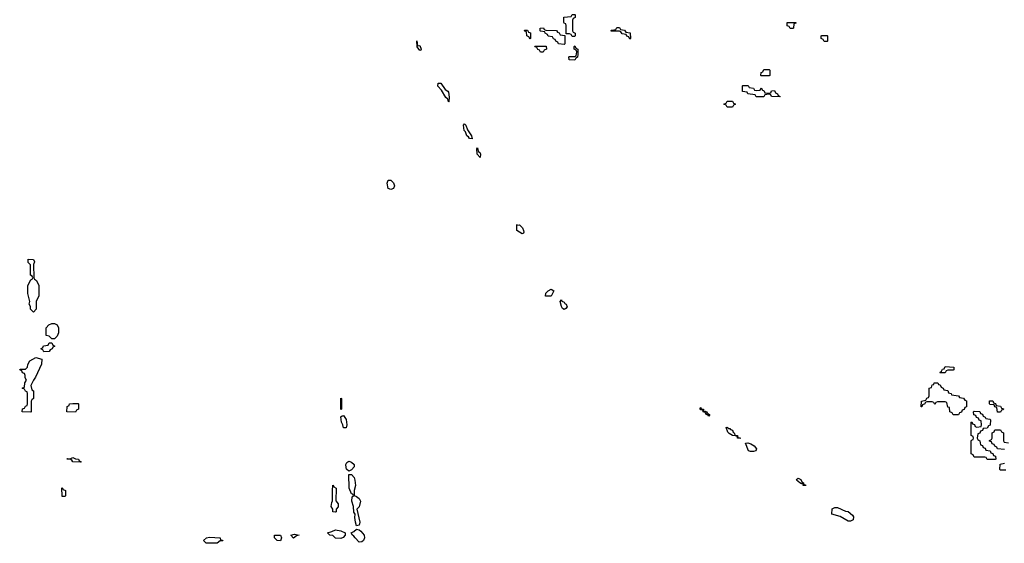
# Model space of a CAD drawing. Header units: inches. Extents: x 2777885 to 2884230, y 684484 to 829189.
# Tile 46 of 239: x 2851886 to 2859379, y 729469 to 733454. Entities that reach past the tile are written whole.
import ezdxf

# ---------------------------------------------------------------- set-up
doc = ezdxf.new("R2010")
doc.units = ezdxf.units.IN
doc.header["$MEASUREMENT"] = 0
doc.layers.add('C8752', color=7, linetype='Continuous')
doc.layers.add('C8753', color=7, linetype='Continuous')

msp = doc.modelspace()

# ---------------------------------------------------------------- linework, layer by layer
at = {"layer": 'C8752', "color": 6}
for points in [[(2854450, 729602), (2854441.2, 729630), (2854435.3, 729664.7), (2854438, 729690), (2854430, 729706), (2854426, 729750), (2854412.7, 729790), (2854416.4, 729823.6), (2854426, 729830), (2854422, 729842), (2854410, 729846), (2854394, 729890), (2854390, 729994), (2854410, 729992), (2854430.5, 729970.5), (2854437.3, 729950), (2854441, 729910), (2854431.3, 729870), (2854432, 729832), (2854450, 729826), (2854470.7, 729810.7), (2854480.7, 729790), (2854470, 729748), (2854452, 729730), (2854474.8, 729630), (2854470, 729608)], [(2857854, 729914), (2857866, 729914), (2857870, 729908), (2857849, 729910), (2857847.3, 729927.3), (2857836.9, 729923.1), (2857822, 729930), (2857799, 729950), (2857803.2, 729956.8), (2857810, 729964.7), (2857830, 729954), (2857838, 729938), (2857852, 729930)], [(2852210, 729826), (2852208, 729830), (2852206, 729890), (2852210, 729894), (2852218, 729878), (2852234, 729870), (2852234, 729830), (2852230, 729826)], [(2854290, 729706), (2854269.1, 729709.1), (2854268, 729730), (2854255.3, 729750), (2854260.4, 729779.6), (2854267.3, 729792.7), (2854266, 729870), (2854270, 729912), (2854278, 729898), (2854294, 729890), (2854292.7, 729792.7), (2854310.8, 729770), (2854310, 729746), (2854294, 729730), (2854294, 729710)], [(2858190, 729637.2), (2858130, 729673.2), (2858066, 729690), (2858069.2, 729730.8), (2858090, 729742.8), (2858110, 729742.8), (2858170, 729714), (2858190.5, 729710.5), (2858223.5, 729683.5), (2858231.3, 729670), (2858230, 729648), (2858210, 729637.2)], [(2854330, 729507), (2854289.6, 729509.6), (2854270, 729528.7), (2854246, 729530), (2854228.7, 729550), (2854262, 729558), (2854290, 729571), (2854330, 729563.8), (2854362, 729550), (2854362, 729530), (2854346.8, 729513.2)], [(2854470, 729479), (2854438, 729510), (2854430, 729524), (2854418, 729530), (2854408, 729550), (2854430, 729558.8), (2854450, 729578), (2854470, 729572), (2854482.4, 729562.4), (2854507.7, 729530), (2854510.5, 729510.5), (2854502.8, 729490), (2854490, 729479.3)], [(2853414, 729494), (2853426, 729494), (2853430, 729492), (2853431, 729489), (2853412.7, 729487.3), (2853390, 729469.3), (2853306, 729470), (2853286, 729490), (2853308, 729510), (2853330, 729517.3), (2853412, 729510)], [(2853870, 729489), (2853846, 729490), (2853826, 729510), (2853826, 729530), (2853871, 729530), (2853878, 729510)], [(2853970, 729508), (2853948.7, 729530), (2853978, 729538), (2854014, 729530), (2853992.7, 729527.3)]]:
    msp.add_lwpolyline(points, close=True, dxfattribs=at)
at = {"layer": 'C8753', "color": 6}
for points in [[(2856090, 733326), (2856082, 733342), (2856070, 733346), (2856046, 733346), (2856046, 733410), (2856042, 733422), (2856030, 733426), (2856027.3, 733432.7), (2856027.3, 733472.7), (2856082, 733478), (2856090, 733494), (2856110, 733494), (2856114, 733490), (2856114, 733470), (2856098, 733462), (2856094, 733450), (2856094, 733370), (2856098, 733358), (2856114, 733350), (2856114, 733330), (2856110, 733326)], [(2855770, 733306), (2855762, 733322), (2855746, 733330), (2855742, 733362), (2855730, 733366), (2855727.3, 733372.7), (2855750, 733374), (2855758, 733358), (2855772.7, 733352.7), (2855774, 733310)], [(2856030, 733266), (2855986, 733270), (2855982, 733282), (2855966, 733290), (2855962, 733302), (2855947.3, 733307.3), (2855942, 733322), (2855908.4, 733328.4), (2855902, 733342), (2855886, 733350), (2855882, 733362), (2855850, 733366), (2855846, 733370), (2855846, 733390), (2855871.6, 733391.6), (2855878, 733378), (2855890, 733374), (2855971.6, 733371.6), (2855978, 733358), (2855992.7, 733352.7), (2855998, 733338), (2856034, 733334), (2856034, 733270)], [(2856530, 733306), (2856522, 733322), (2856507.3, 733327.3), (2856502, 733342), (2856470, 733346), (2856462, 733362), (2856450, 733366), (2856390, 733366), (2856386, 733370), (2856390, 733374), (2856422, 733378), (2856430, 733394), (2856450, 733394), (2856458, 733378), (2856490, 733374), (2856498, 733358), (2856532.7, 733352.7), (2856534, 733310)], [(2857750, 733386), (2857742, 733402), (2857727.3, 733407.3), (2857727.3, 733432.7), (2857792.7, 733432.7), (2857792.7, 733427.3), (2857778, 733422), (2857774, 733390), (2857770, 733386)], [(2858030, 733288), (2858008.7, 733288.7), (2858002, 733302), (2857986, 733310), (2857986, 733330), (2857990, 733334), (2858030, 733334), (2858034, 733330), (2858034, 733290)], [(2854914, 733254), (2854930, 733256), (2854941, 733230), (2854938, 733222), (2854930, 733219), (2854910, 733248), (2854908.4, 733291.6)], [(2855850, 733206), (2855842, 733222), (2855830, 733226), (2855822, 733242), (2855810, 733246), (2855807.3, 733252.7), (2855892.7, 733252.7), (2855894, 733230), (2855878, 733222), (2855870, 733206)], [(2856110, 733146), (2856068.4, 733148.4), (2856066, 733170), (2856070, 733174), (2856110, 733174), (2856122, 733178), (2856126, 733210), (2856122, 733222), (2856106, 733230), (2856106, 733250), (2856110, 733254), (2856118, 733238), (2856134, 733230), (2856134, 733190), (2856131.6, 733168.4), (2856118, 733162)], [(2857530, 733026), (2857526, 733030), (2857528.4, 733051.6), (2857542, 733058), (2857550, 733074), (2857590, 733074), (2857594, 733070), (2857594, 733030), (2857590, 733026)], [(2855150, 732828.7), (2855144, 732850), (2855130, 732861.2), (2855096.2, 732916.2), (2855067.6, 732947.6), (2855070, 732970.8), (2855090, 732970.4), (2855123.4, 732923.4), (2855144, 732910), (2855150, 732901), (2855155.6, 732864.4), (2855151.1, 732831.1), (2855154, 732830)], [(2857490, 732914), (2857522, 732918), (2857530, 732934), (2857538, 732918), (2857550, 732914), (2857558, 732898), (2857570, 732894), (2857602, 732898), (2857608.4, 732911.6), (2857630, 732914), (2857638, 732898), (2857654, 732890), (2857658, 732878), (2857674, 732870), (2857670, 732866), (2857608.4, 732868.4), (2857602, 732882), (2857590, 732886), (2857558, 732882), (2857550, 732866), (2857490, 732866), (2857482, 732882), (2857428.4, 732888.4), (2857422, 732902), (2857387.3, 732907.3), (2857386, 732950), (2857390, 732954), (2857430, 732954), (2857438, 732938), (2857471.6, 732931.6), (2857478, 732918)], [(2857270, 732788), (2857262, 732802), (2857246, 732810), (2857262, 732818), (2857270, 732834), (2857310, 732834), (2857318, 732818), (2857334, 732810), (2857318, 732802), (2857310, 732788)], [(2855330, 732548), (2855310, 732549.2), (2855302, 732562), (2855289.6, 732569.6), (2855279.5, 732599.5), (2855269.3, 732610), (2855264, 732650), (2855270, 732662), (2855282, 732650), (2855294.9, 732614.9), (2855324.7, 732570)], [(2855390, 732404), (2855367.3, 732430), (2855366, 732470), (2855370, 732478), (2855374.4, 732454.4), (2855382.8, 732442.8), (2855390, 732441), (2855393.4, 732430)], [(2854710, 732162), (2854689.5, 732169.5), (2854682.7, 732210), (2854690, 732231.3), (2854710, 732231.3), (2854730, 732211.3), (2854739.1, 732190), (2854730, 732168.7)], [(2855671.1, 731891.1), (2855690, 731893), (2855711.4, 731870), (2855721.3, 731850), (2855722, 731838), (2855721, 731830), (2855710, 731823.7), (2855668.7, 731850), (2855670, 731894)], [(2851990, 731228.7), (2851968.7, 731250), (2851968, 731270), (2851958, 731290), (2851962, 731310), (2851948.9, 731371.1), (2851948.7, 731430), (2851970, 731474), (2851982, 731478), (2851986, 731490), (2851982, 731502), (2851968, 731510), (2851967.3, 731587.3), (2851950, 731606), (2851950, 731632), (2851991, 731630), (2851998, 731610), (2851992, 731590), (2851994, 731490), (2851998, 731478), (2852014, 731470), (2852032, 731430), (2852031.6, 731351.6), (2852011.6, 731308.4), (2852012, 731250)], [(2855930, 731348.7), (2855888.7, 731350), (2855890, 731372), (2855908, 731390), (2855930, 731402), (2855951, 731390)], [(2856030, 731249), (2856016.4, 731256.4), (2856008.7, 731270), (2855998, 731310), (2856010, 731322), (2856012.8, 731312.8), (2856030, 731304.7), (2856034.2, 731294.2), (2856044.7, 731290), (2856052, 731268), (2856043.6, 731256.4)], [(2852130, 731026), (2852110, 731046), (2852088, 731050), (2852088, 731110), (2852108.9, 731131.1), (2852130, 731142), (2852150, 731142), (2852170, 731132), (2852182, 731110), (2852182, 731070), (2852170, 731046), (2852150, 731026)], [(2852070, 730926), (2852062, 730942), (2852048, 730950), (2852062, 730958), (2852068.4, 730971.6), (2852102, 730978), (2852110, 730994), (2852130, 730994), (2852138, 730978), (2852154, 730970), (2852138, 730962), (2852134, 730950), (2852118, 730942), (2852110, 730928)], [(2851970, 730466), (2851906, 730470), (2851907.3, 730492.7), (2851922, 730498), (2851930, 730514), (2851942, 730518), (2851946, 730530), (2851946, 730610), (2851942, 730622), (2851930, 730626), (2851922, 730642), (2851906, 730650), (2851922, 730658), (2851926, 730690), (2851938, 730710), (2851928.4, 730728.4), (2851927.3, 730747.3), (2851922, 730762), (2851907.3, 730767.3), (2851902, 730782), (2851886, 730790), (2851890, 730794), (2851930, 730794), (2851946, 730810), (2851948, 730830), (2851963.1, 730856.9), (2852010, 730882), (2852054, 730870), (2852052.7, 730832.7), (2852007.5, 730732.5), (2851991, 730710), (2851972, 730670), (2851978, 730638), (2851991.3, 730630), (2851992, 730570), (2851978, 730562), (2851974, 730550), (2851974, 730470)], [(2858890, 730766), (2858888, 730770), (2858902, 730778), (2858910, 730794), (2858922, 730798), (2858930, 730814), (2858994, 730810), (2858994, 730790), (2858990, 730786), (2858950, 730786), (2858938, 730782), (2858930, 730766)], [(2859030, 730446), (2858990, 730448), (2858982, 730462), (2858966, 730470), (2858962, 730502), (2858950, 730506), (2858942, 730542), (2858930, 730546), (2858870, 730546), (2858858, 730542), (2858850, 730526), (2858842, 730542), (2858830, 730546), (2858790, 730546), (2858778, 730542), (2858774, 730530), (2858758, 730522), (2858752.7, 730507.3), (2858747.3, 730507.3), (2858748, 730550), (2858782, 730558), (2858790, 730574), (2858802, 730578), (2858807.3, 730592.7), (2858808.7, 730650), (2858826, 730654), (2858830, 730674), (2858842, 730678), (2858846, 730690), (2858874, 730690), (2858878, 730678), (2858890, 730674), (2858898, 730658), (2858914, 730650), (2858918, 730638), (2858950, 730632), (2858954, 730614), (2858974, 730610), (2858978, 730598), (2859031.6, 730591.6), (2859038, 730578), (2859070, 730574), (2859078, 730558), (2859092.7, 730552.7), (2859092.7, 730507.3), (2859078, 730502), (2859072.7, 730487.3), (2859058, 730482), (2859052.7, 730467.3), (2859038, 730462)], [(2852310, 730466), (2852246, 730470), (2852248, 730510), (2852262, 730518), (2852266, 730530), (2852290, 730534), (2852330, 730534), (2852334, 730530), (2852334, 730490), (2852318, 730482)], [(2854330, 730488), (2854330, 730574), (2854334, 730570), (2854334, 730490)], [(2859350, 730466), (2859327.3, 730467.3), (2859322, 730502), (2859307.3, 730507.3), (2859302, 730522), (2859270, 730526), (2859266, 730530), (2859267.3, 730552.7), (2859292.7, 730552.7), (2859298, 730538), (2859312.7, 730532.7), (2859318, 730518), (2859350, 730514), (2859358, 730498), (2859372.7, 730492.7), (2859370, 730486), (2859358, 730482)], [(2857091.1, 730471.1), (2857105.6, 730474.4), (2857114, 730470), (2857116.9, 730463.1), (2857112.7, 730452.7), (2857123.1, 730456.9), (2857136, 730450), (2857136.9, 730443.1), (2857130, 730438), (2857124.7, 730444.7), (2857109.6, 730449.6), (2857104, 730464), (2857088.7, 730470), (2857086, 730486), (2857070, 730484), (2857063.1, 730496.9), (2857070, 730502), (2857073.2, 730493.2), (2857090.5, 730490)], [(2859250, 730106), (2859242, 730122), (2859230, 730126), (2859150, 730126), (2859142, 730142), (2859126, 730150), (2859127.3, 730247.3), (2859130, 730254), (2859142, 730258), (2859146, 730270), (2859142, 730282), (2859126, 730290), (2859126, 730390), (2859132.7, 730392.7), (2859138, 730378), (2859152.7, 730372.7), (2859158, 730358), (2859170, 730354), (2859202, 730358), (2859206, 730370), (2859202, 730402), (2859187.3, 730407.3), (2859182, 730422), (2859167.3, 730427.3), (2859162, 730442), (2859147.3, 730447.3), (2859146, 730470), (2859150, 730474), (2859192.7, 730472.7), (2859198, 730458), (2859212.7, 730452.7), (2859218, 730438), (2859234, 730430), (2859238, 730418), (2859270, 730414), (2859274, 730410), (2859272.7, 730367.3), (2859258, 730362), (2859250, 730346), (2859218, 730342), (2859212.7, 730327.3), (2859198, 730322), (2859192.7, 730307.3), (2859178, 730302), (2859174, 730270), (2859178, 730258), (2859194, 730250), (2859198, 730218), (2859212.7, 730212.7), (2859218, 730198), (2859232.7, 730192.7), (2859238, 730178), (2859272.7, 730172.7), (2859278, 730158), (2859292.7, 730152.7), (2859298, 730138), (2859312.7, 730132.7), (2859314, 730110), (2859310, 730106)], [(2854350, 730348), (2854345.2, 730370), (2854334, 730390), (2854329.5, 730430.5), (2854340.4, 730439.6), (2854350, 730442), (2854370, 730412), (2854374.8, 730370), (2854370, 730348)], [(2857282.8, 730342.8), (2857290, 730342.8), (2857295.1, 730335.1), (2857310, 730330.3), (2857314.9, 730314.9), (2857324.7, 730310), (2857330.8, 730290.8), (2857350, 730290.4), (2857351.1, 730271.1), (2857368.9, 730271.1), (2857370, 730266), (2857348.9, 730268.9), (2857346, 730286), (2857310, 730288.7), (2857284.7, 730304.7), (2857274.6, 730314.6), (2857262, 730350), (2857270, 730354)], [(2857447, 730167), (2857432.7, 730172.7), (2857408.7, 730231.3), (2857426.6, 730233.4), (2857450, 730226.4), (2857475.3, 730210), (2857492.4, 730187.6), (2857487.5, 730172.5), (2857470, 730167)], [(2852350, 730088), (2852290, 730089), (2852282, 730102), (2852270, 730108.7), (2852246, 730110), (2852250, 730114), (2852270, 730112), (2852290, 730122), (2852310, 730111.3), (2852334, 730110), (2852338, 730098), (2852354, 730090)], [(2854390, 730018), (2854374, 730034), (2854370, 730046), (2854369.2, 730070), (2854374.6, 730085.4), (2854390, 730094), (2854410, 730086), (2854431, 730070), (2854431, 730050), (2854410, 730028)]]:
    msp.add_lwpolyline(points, close=True, dxfattribs=at)
for points in [[(2859382, 730182), (2859327.3, 730187.3), (2859322, 730202), (2859307.3, 730207.3), (2859302, 730222), (2859287.3, 730227.3), (2859282, 730242), (2859267.3, 730247.3), (2859267.3, 730252.7), (2859282, 730258), (2859286, 730270), (2859286, 730310), (2859302, 730318), (2859307.3, 730332.7), (2859350, 730334), (2859358, 730318), (2859374, 730310), (2859374, 730250), (2859378, 730238), (2859410, 730234)], [(2859390, 730026), (2859350, 730026), (2859346, 730030), (2859347.3, 730072.7), (2859382, 730078)]]:
    msp.add_lwpolyline(points, dxfattribs=at)

doc.saveas('drawing.dxf')
